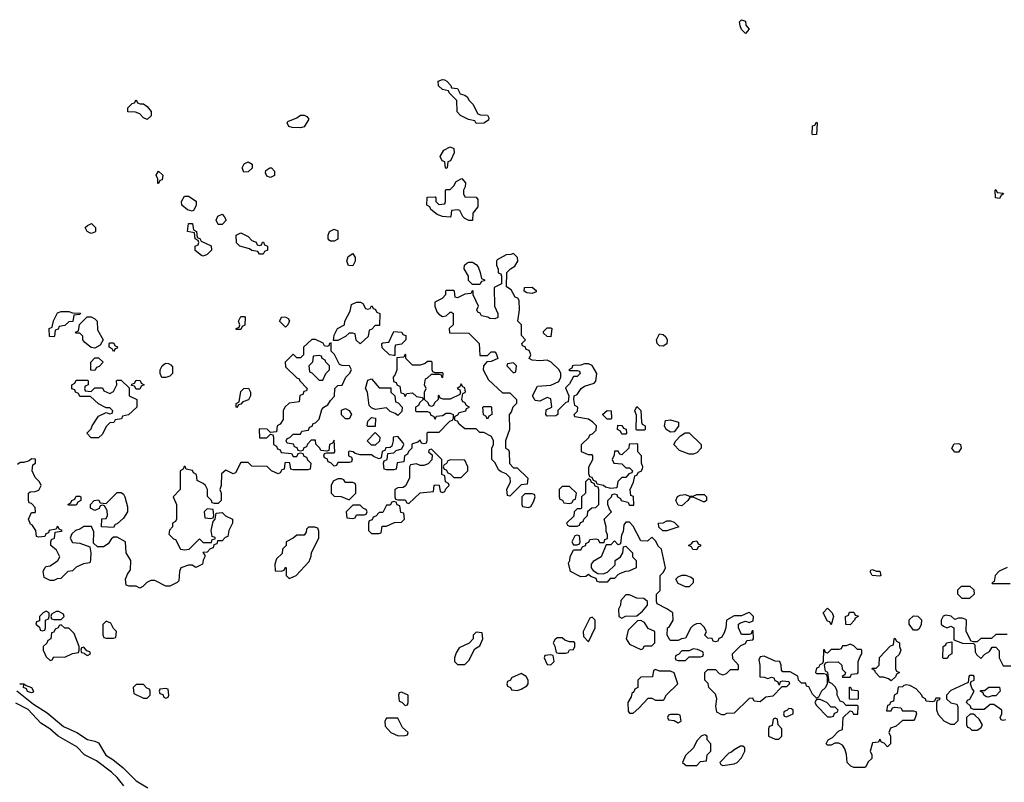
# Model space of a CAD drawing. Header units: inches. Extents: x 2722057 to 2913084, y 892730 to 1030005.
# Tile 24 of 231: x 2762148 to 2767416, y 1006163 to 1010242. Entities that reach past the tile are written whole.
import ezdxf

# ---------------------------------------------------------------- set-up
doc = ezdxf.new("R2010")
doc.units = ezdxf.units.IN
doc.header["$MEASUREMENT"] = 0
doc.layers.add('C7060', color=7, linetype='Continuous')
doc.layers.add('C7061', color=7, linetype='Continuous')

msp = doc.modelspace()

# ---------------------------------------------------------------- linework, layer by layer
at = {"layer": 'C7060', "color": 2}
for points, elevation in [([(2764590, 1009686), (2764582, 1009702), (2764548.4, 1009708.4), (2764506, 1009730), (2764488, 1009750), (2764486, 1009810), (2764446, 1009850), (2764442, 1009862), (2764410, 1009868), (2764388.9, 1009888.9), (2764387.3, 1009912.7), (2764410, 1009922), (2764419.6, 1009919.6), (2764432.7, 1009912.7), (2764454, 1009890), (2764458, 1009878), (2764490, 1009874), (2764504.7, 1009844.7), (2764530, 1009838), (2764542, 1009830), (2764552, 1009810), (2764572, 1009790), (2764598, 1009738), (2764612.7, 1009732.7), (2764651.1, 1009731.1), (2764656.9, 1009716.9), (2764656, 1009704), (2764630, 1009688)], 14), ([(2762830, 1009708), (2762810, 1009718), (2762790, 1009738), (2762767.3, 1009747.3), (2762726, 1009750), (2762726, 1009770), (2762750, 1009794), (2762762, 1009798), (2762770, 1009814), (2762778, 1009798), (2762792, 1009792), (2762810, 1009791.3), (2762830, 1009778), (2762850.9, 1009750.9), (2762851.6, 1009728.4)], 14), ([(2763650, 1009664), (2763604.7, 1009664.7), (2763588, 1009670), (2763578, 1009690), (2763582, 1009698), (2763630, 1009718), (2763650, 1009732), (2763670, 1009731.3), (2763683.6, 1009723.6), (2763694, 1009710), (2763670, 1009668.7)], 14), ([(2766390, 1009626), (2766388, 1009630), (2766390, 1009674), (2766402, 1009678), (2766410, 1009694), (2766414, 1009690), (2766410, 1009628)], 14), ([(2764430, 1009446), (2764426, 1009450), (2764422, 1009482), (2764407.3, 1009487.3), (2764398, 1009510), (2764416.4, 1009543.6), (2764450, 1009562), (2764470, 1009554), (2764472, 1009530), (2764452.7, 1009487.3), (2764438, 1009482), (2764434, 1009450)], 14), ([(2763347.3, 1009427.3), (2763338, 1009450), (2763349, 1009471), (2763370, 1009482), (2763392, 1009470), (2763391.6, 1009448.4), (2763370, 1009428)], 14), ([(2763490, 1009398), (2763470, 1009406), (2763463.1, 1009423.1), (2763464, 1009436), (2763486, 1009450), (2763494, 1009450), (2763511.6, 1009431.6), (2763510, 1009408)], 14), ([(2762886, 1009366), (2762886, 1009390), (2762878, 1009410), (2762890, 1009432), (2762914, 1009410), (2762910, 1009386), (2762898, 1009382), (2762890, 1009366)], 14), ([(2764550, 1009168), (2764530, 1009178), (2764518, 1009190), (2764502, 1009222), (2764490, 1009226), (2764458, 1009222), (2764454, 1009190), (2764450, 1009186), (2764408.9, 1009188.9), (2764380.4, 1009200.4), (2764347.3, 1009227.3), (2764342, 1009242), (2764326, 1009250), (2764327.3, 1009292.7), (2764370, 1009294), (2764374, 1009290), (2764374, 1009270), (2764390, 1009254), (2764422, 1009258), (2764426, 1009270), (2764426, 1009330), (2764430, 1009334), (2764450, 1009334), (2764470, 1009354), (2764483.1, 1009376.9), (2764512.7, 1009392.7), (2764532, 1009370), (2764531.1, 1009348.9), (2764522, 1009330), (2764522, 1009310), (2764530, 1009294), (2764590, 1009292), (2764599.6, 1009279.6), (2764599.6, 1009240.4), (2764572.7, 1009207.3), (2764570, 1009168)], 14), ([(2767390, 1009286), (2767368, 1009290), (2767366, 1009330), (2767370, 1009334), (2767378, 1009318), (2767410, 1009314), (2767412, 1009310), (2767398, 1009302)], 14), ([(2763070, 1009218), (2763044.7, 1009224.7), (2763015.3, 1009250), (2763014, 1009270), (2763030, 1009298), (2763050, 1009298), (2763091, 1009271), (2763091.6, 1009248.4), (2763078, 1009222)], 14), ([(2763210, 1009146), (2763198, 1009170), (2763208, 1009192), (2763230, 1009202), (2763242, 1009190), (2763252, 1009170), (2763230, 1009146)], 14), ([(2762530, 1009098), (2762509, 1009109), (2762498, 1009130), (2762510, 1009142), (2762532, 1009152), (2762554, 1009130), (2762554, 1009110), (2762550, 1009106)], 14), ([(2763130, 1008978), (2763120.4, 1008980.4), (2763087.3, 1009007.3), (2763086, 1009030), (2763102, 1009038), (2763106, 1009050), (2763102, 1009062), (2763086, 1009070), (2763082, 1009102), (2763046, 1009110), (2763050, 1009152), (2763072.7, 1009152.7), (2763078, 1009118), (2763094, 1009110), (2763098, 1009078), (2763112, 1009072), (2763118, 1009058), (2763172.7, 1009032.7), (2763174, 1009010), (2763150, 1008986)], 14), ([(2763810, 1009058), (2763803.1, 1009063.1), (2763798, 1009070), (2763798, 1009090), (2763806, 1009110), (2763830, 1009122), (2763850, 1009112), (2763850, 1009068.7), (2763830, 1009058)], 14), ([(2763430, 1009034), (2763442, 1009038), (2763447.3, 1009052.7), (2763452.7, 1009052.7), (2763458, 1009038), (2763474, 1009030), (2763474, 1009010), (2763458, 1009002), (2763450, 1008988), (2763430, 1008988), (2763422, 1009002), (2763390, 1009008), (2763376.4, 1009016.4), (2763326, 1009030), (2763308.4, 1009048.4), (2763306, 1009090), (2763330, 1009102), (2763370, 1009082), (2763390, 1009062), (2763412.7, 1009052.7), (2763418, 1009038)], 14), ([(2763930, 1008926), (2763907.3, 1008927.3), (2763898, 1008950), (2763904.7, 1008975.3), (2763930, 1008992), (2763942, 1008970), (2763942, 1008950)], 14), ([(2764570, 1008826), (2764548, 1008848), (2764548, 1008870), (2764526, 1008910), (2764528, 1008930), (2764540.2, 1008939.8), (2764550, 1008944.7), (2764570, 1008944.7), (2764590, 1008932), (2764599.8, 1008919.8), (2764612, 1008890), (2764618, 1008858), (2764634, 1008850), (2764634, 1008846), (2764618, 1008842), (2764610, 1008826)], 14), ([(2764890, 1008778), (2764860.4, 1008780.4), (2764846, 1008790), (2764848, 1008810), (2764890, 1008812), (2764910, 1008794), (2764910, 1008786)], 14), ([(2764010, 1008694), (2764022, 1008698), (2764030, 1008712), (2764034, 1008710), (2764038, 1008698), (2764050, 1008694), (2764058, 1008678), (2764074, 1008670), (2764072.7, 1008607.3), (2764050, 1008606), (2764030, 1008586), (2764018, 1008582), (2764011.6, 1008548.4), (2763970, 1008508), (2763948.4, 1008528.4), (2763942, 1008562), (2763930, 1008566), (2763910, 1008566), (2763891.6, 1008548.4), (2763850, 1008526), (2763826, 1008526), (2763830, 1008554), (2763848, 1008590), (2763886, 1008610), (2763888, 1008630), (2763916.4, 1008683.6), (2763922, 1008718), (2763950, 1008732), (2763971.6, 1008731.6), (2763983.6, 1008723.6), (2763998, 1008698)], 14), ([(2762330, 1008546), (2762307.3, 1008547.3), (2762306, 1008590), (2762322, 1008598), (2762328.4, 1008631.6), (2762350, 1008674), (2762370, 1008682), (2762410, 1008682), (2762430, 1008674), (2762472.7, 1008672.7), (2762470, 1008666), (2762438, 1008662), (2762432.7, 1008627.3), (2762410, 1008626), (2762390, 1008606), (2762358, 1008602), (2762352.7, 1008587.3), (2762338, 1008582), (2762334, 1008550)], 14), ([(2762550, 1008486), (2762530, 1008488), (2762496.4, 1008516.4), (2762486, 1008530), (2762486, 1008550), (2762470, 1008566), (2762450, 1008566), (2762446, 1008570), (2762462, 1008578), (2762467.3, 1008612.7), (2762508, 1008652), (2762530, 1008652), (2762550, 1008642), (2762562, 1008630), (2762563.6, 1008583.6), (2762594, 1008530), (2762578, 1008502)], 14), ([(2763306, 1008586), (2763306, 1008590), (2763322, 1008598), (2763326, 1008610), (2763318, 1008630), (2763330, 1008654), (2763350, 1008654), (2763354, 1008650), (2763351.6, 1008608.4), (2763338, 1008602), (2763330, 1008586)], 14), ([(2763570, 1008598), (2763538, 1008630), (2763550, 1008652), (2763571.6, 1008651.6), (2763583.6, 1008643.6), (2763591.3, 1008631.3), (2763582, 1008610)], 14), ([(2764990, 1008546), (2764970, 1008548), (2764950, 1008566), (2764950, 1008574), (2764970, 1008594), (2764990, 1008594), (2764994, 1008590)], 14), ([(2764150, 1008446), (2764126, 1008450), (2764087.3, 1008487.3), (2764086, 1008510), (2764090, 1008514), (2764122, 1008518), (2764150, 1008574), (2764191.6, 1008571.6), (2764198, 1008558), (2764212.7, 1008552.7), (2764214, 1008530), (2764190, 1008506), (2764158, 1008502), (2764154, 1008490), (2764154, 1008446)], 14), ([(2765590, 1008495.3), (2765570, 1008498), (2765558, 1008510), (2765555.3, 1008530), (2765570, 1008562), (2765590, 1008558), (2765605.4, 1008545.4), (2765612, 1008530), (2765610, 1008508)], 14), ([(2762650, 1008468), (2762642, 1008482), (2762626, 1008490), (2762626, 1008510), (2762630, 1008514), (2762650, 1008514), (2762658, 1008498), (2762671.6, 1008491.6), (2762670, 1008486), (2762658, 1008482)], 14), ([(2763750, 1008446), (2763718, 1008442), (2763714, 1008410), (2763694, 1008390), (2763698, 1008358), (2763710, 1008354), (2763750, 1008314), (2763770, 1008314), (2763786, 1008350), (2763806, 1008370), (2763806, 1008390), (2763786, 1008410), (2763782, 1008422), (2763766, 1008430), (2763762, 1008442)], 14), ([(2762550, 1008366), (2762528.4, 1008368.4), (2762528.7, 1008410), (2762550, 1008434), (2762570, 1008434), (2762594, 1008410), (2762572.7, 1008387.3), (2762558, 1008382)], 14), ([(2762930, 1008328), (2762908.7, 1008328.7), (2762899, 1008350), (2762899, 1008370), (2762909.1, 1008390.9), (2762920.2, 1008399.8), (2762930, 1008404.7), (2762943.6, 1008403.6), (2762956.9, 1008396.9), (2762964.7, 1008384.7), (2762964.7, 1008350), (2762950, 1008335.3)], 14), ([(2764790, 1008406), (2764758, 1008402), (2764754, 1008390), (2764790, 1008354), (2764802, 1008358), (2764806, 1008390)], 14), ([(2762530, 1008006), (2762506, 1008030), (2762530, 1008054), (2762535.3, 1008070), (2762570, 1008122), (2762610, 1008142), (2762630, 1008134), (2762642, 1008138), (2762646, 1008150), (2762630, 1008166), (2762610, 1008166), (2762570, 1008188), (2762527.3, 1008227.3), (2762470, 1008226), (2762462, 1008242), (2762446, 1008250), (2762442, 1008262), (2762427.3, 1008267.3), (2762426, 1008290), (2762442, 1008298), (2762450, 1008314), (2762510, 1008314), (2762514, 1008310), (2762514, 1008290), (2762498, 1008282), (2762494, 1008270), (2762498, 1008258), (2762530, 1008254), (2762550, 1008274), (2762590, 1008274), (2762598, 1008258), (2762630, 1008242), (2762650, 1008254), (2762668, 1008290), (2762666, 1008310), (2762670, 1008314), (2762690, 1008314), (2762734, 1008274), (2762734, 1008230), (2762774, 1008210), (2762774, 1008170), (2762730, 1008128), (2762698, 1008122), (2762692.7, 1008107.3), (2762658, 1008102), (2762651.6, 1008088.4), (2762630, 1008086), (2762610, 1008066), (2762590, 1008026), (2762570, 1008006)], 14), ([(2762770, 1008266), (2762762, 1008282), (2762746, 1008286), (2762747.3, 1008292.7), (2762762, 1008298), (2762770, 1008314), (2762792.7, 1008312.7), (2762798, 1008298), (2762814, 1008290), (2762798, 1008282), (2762790, 1008266)], 14), ([(2764170, 1008126), (2764156.4, 1008136.4), (2764130, 1008146), (2764110, 1008166), (2764050, 1008158), (2764030, 1008166), (2764018, 1008178), (2764008, 1008250), (2763998, 1008270), (2764010, 1008314), (2764030, 1008322), (2764070, 1008274), (2764132.7, 1008272.7), (2764134, 1008250), (2764154, 1008230), (2764158, 1008198), (2764172.7, 1008192.7), (2764194, 1008170), (2764192.7, 1008147.3)], 14), ([(2763310, 1008168), (2763306, 1008170), (2763306, 1008190), (2763322, 1008198), (2763330, 1008254), (2763346, 1008270), (2763371, 1008271), (2763382, 1008250), (2763382, 1008230), (2763371.3, 1008208.7), (2763342, 1008198), (2763330, 1008186), (2763318, 1008182)], 14), ([(2764650, 1008106), (2764642, 1008122), (2764628.4, 1008128.4), (2764626, 1008170), (2764630, 1008174), (2764670, 1008174), (2764672, 1008170), (2764674, 1008130), (2764658, 1008122)], 14), ([(2765450, 1008046), (2765446, 1008050), (2765447.3, 1008127.3), (2765438, 1008150), (2765450, 1008174), (2765471.6, 1008151.6), (2765474, 1008090), (2765478, 1008078), (2765494, 1008070), (2765494, 1008050), (2765490, 1008046)], 14), ([(2763890, 1008108), (2763868.7, 1008128.7), (2763870, 1008154), (2763890, 1008162), (2763911.1, 1008151.1), (2763922, 1008130), (2763910, 1008108)], 14), ([(2765290, 1008106), (2765268.4, 1008128.4), (2765268.4, 1008131.6), (2765290, 1008152), (2765312, 1008150), (2765314, 1008110), (2765310, 1008106)], 14), ([(2764010, 1008066), (2764006, 1008070), (2764010, 1008094), (2764030, 1008114), (2764051.6, 1008111.6), (2764050, 1008066)], 14), ([(2765370, 1008026), (2765362, 1008042), (2765346, 1008050), (2765347.3, 1008072.7), (2765370, 1008072), (2765378, 1008058), (2765392.7, 1008052.7), (2765394, 1008030), (2765390, 1008026)], 14), ([(2765630, 1008035.3), (2765606, 1008050), (2765598, 1008070), (2765602, 1008098), (2765630, 1008102), (2765672, 1008090), (2765671.6, 1008068.4), (2765650, 1008038)], 14), ([(2764030, 1007966), (2764006, 1007990), (2764050, 1008034), (2764074, 1008010), (2764072.7, 1007987.3), (2764050, 1007966)], 14), ([(2765730, 1007918), (2765678, 1007938), (2765648, 1007970), (2765658, 1007990), (2765683.1, 1008016.9), (2765708.4, 1008031.6), (2765730, 1008032), (2765794, 1007970), (2765794, 1007950), (2765770, 1007926), (2765750, 1007918)], 14), ([(2767170, 1007928.7), (2767150, 1007929), (2767134, 1007950), (2767146.6, 1007973.4), (2767170, 1007976), (2767182, 1007970), (2767184.7, 1007950)], 14), ([(2764350, 1007946), (2764338, 1007942), (2764334, 1007930), (2764354, 1007914), (2764352.7, 1007887.3), (2764332.7, 1007867.3), (2764310, 1007858), (2764290, 1007858), (2764270, 1007866), (2764238, 1007862), (2764234, 1007850), (2764234, 1007790), (2764211.6, 1007748.4), (2764199.6, 1007740.4), (2764170, 1007738), (2764154, 1007730), (2764154, 1007690), (2764158, 1007678), (2764170, 1007674), (2764210, 1007674), (2764218, 1007658), (2764230, 1007654), (2764290, 1007712), (2764362, 1007718), (2764366, 1007750), (2764370, 1007754), (2764392.7, 1007752.7), (2764398, 1007718), (2764410, 1007714), (2764422, 1007718), (2764427.3, 1007732.7), (2764446, 1007750), (2764442, 1007762), (2764426, 1007770), (2764422, 1007802), (2764406, 1007810), (2764406, 1007890)], 14), ([(2764452.7, 1007887.3), (2764438, 1007882), (2764432, 1007868), (2764418, 1007862), (2764414, 1007850), (2764418, 1007838), (2764430, 1007834), (2764438, 1007818), (2764450, 1007814), (2764470, 1007794), (2764510, 1007794), (2764546, 1007830), (2764546, 1007850), (2764530, 1007886)], 14), ([(2763870, 1007786), (2763850, 1007786), (2763825.4, 1007774.6), (2763814, 1007750), (2763814, 1007710), (2763830, 1007694), (2763867.3, 1007692.7), (2763910, 1007674), (2763946, 1007710), (2763946, 1007750), (2763942, 1007762), (2763930, 1007766), (2763890, 1007766), (2763882, 1007782)], 14), ([(2765190, 1007786), (2765174, 1007770), (2765174, 1007710), (2765154, 1007690), (2765154, 1007630), (2765150, 1007626), (2765130, 1007626), (2765114, 1007610), (2765112.7, 1007587.3), (2765074, 1007550), (2765078, 1007538), (2765090, 1007534), (2765130, 1007534), (2765142, 1007538), (2765147.3, 1007552.7), (2765162, 1007558), (2765166, 1007570), (2765186, 1007590), (2765187.3, 1007612.7), (2765208.4, 1007631.6), (2765230, 1007634), (2765246, 1007650), (2765246, 1007730), (2765242, 1007742), (2765227.3, 1007747.3), (2765222, 1007762), (2765207.3, 1007767.3), (2765202, 1007782)], 14), ([(2762650, 1007526), (2762586, 1007530), (2762587.3, 1007572.7), (2762610, 1007574), (2762618, 1007590), (2762616.4, 1007616.4), (2762602, 1007642), (2762590, 1007646), (2762578, 1007642), (2762572.7, 1007627.3), (2762550, 1007618), (2762526, 1007630), (2762526, 1007650), (2762546, 1007670), (2762570, 1007674), (2762578, 1007658), (2762610, 1007654), (2762670, 1007714), (2762690, 1007714), (2762703.6, 1007703.6), (2762711, 1007691), (2762723.6, 1007636.4), (2762724.7, 1007610), (2762703.6, 1007576.4), (2762670, 1007546), (2762658, 1007542)], 14), ([(2764890, 1007706), (2764850, 1007706), (2764834, 1007690), (2764834, 1007650), (2764838, 1007638), (2764870, 1007634), (2764882, 1007638), (2764896.4, 1007663.6), (2764906, 1007690), (2764902, 1007702)], 14), ([(2765090, 1007746), (2765050, 1007746), (2765034, 1007730), (2765034, 1007690), (2765038, 1007678), (2765052, 1007672), (2765058, 1007658), (2765090, 1007654), (2765102, 1007658), (2765110, 1007674), (2765122, 1007678), (2765126, 1007710)], 14), ([(2765810, 1007662), (2765750, 1007688), (2765732.7, 1007687.3), (2765722, 1007670), (2765690, 1007642), (2765670, 1007646), (2765658, 1007670), (2765667.3, 1007692.7), (2765680.4, 1007699.6), (2765710, 1007702), (2765730, 1007694), (2765750, 1007694), (2765770, 1007702), (2765810, 1007702), (2765822, 1007690), (2765822, 1007670)], 14), ([(2762410, 1007646), (2762406, 1007650), (2762422, 1007658), (2762426, 1007670), (2762442, 1007678), (2762450, 1007694), (2762470, 1007694), (2762474, 1007690), (2762474, 1007670), (2762458, 1007662), (2762450, 1007646)], 14), ([(2763970, 1007646), (2763930, 1007646), (2763894, 1007610), (2763898, 1007578), (2763930, 1007574), (2763942, 1007578), (2763950, 1007594), (2763990, 1007594), (2764002, 1007598), (2764006, 1007610), (2764002, 1007622), (2763987.3, 1007627.3)], 14), ([(2764150, 1007666), (2764138, 1007662), (2764130, 1007646), (2764110, 1007646), (2764090, 1007606), (2764070, 1007606), (2764052.7, 1007587.3), (2764038, 1007582), (2764032.7, 1007567.3), (2764018, 1007562), (2764014, 1007550), (2764014, 1007510), (2764030, 1007494), (2764070, 1007494), (2764082, 1007498), (2764087.3, 1007532.7), (2764110, 1007534), (2764152.7, 1007552.7), (2764190, 1007554), (2764206, 1007570), (2764202, 1007602), (2764187.3, 1007607.3), (2764182, 1007642), (2764167.3, 1007647.3), (2764162, 1007662)], 14), ([(2763150, 1007626), (2763134, 1007610), (2763138, 1007578), (2763170, 1007574), (2763182, 1007578), (2763186, 1007590), (2763182, 1007622)], 14), ([(2765610, 1007508), (2765588.4, 1007508.4), (2765567.3, 1007527.3), (2765566, 1007550), (2765590, 1007552), (2765610, 1007562), (2765630, 1007562), (2765650, 1007554), (2765674, 1007530)], 14), ([(2763727.3, 1007527.3), (2763692.7, 1007527.3), (2763682, 1007518), (2763679.6, 1007500.4), (2763670, 1007486), (2763630, 1007486), (2763611.6, 1007468.4), (2763574, 1007450), (2763574, 1007430), (2763554, 1007410), (2763552.7, 1007387.3), (2763521, 1007359), (2763512, 1007330), (2763514, 1007294), (2763547.3, 1007292.7), (2763562, 1007298), (2763570, 1007314), (2763574, 1007310), (2763574, 1007270), (2763590, 1007254), (2763610, 1007262), (2763626, 1007270), (2763696.4, 1007343.6), (2763707.3, 1007372.7), (2763708.4, 1007391.6), (2763748, 1007470), (2763747.3, 1007507.3), (2763742, 1007522)], 14), ([(2765130, 1007486), (2765118, 1007482), (2765102, 1007450), (2765110, 1007434), (2765130, 1007434), (2765142, 1007438), (2765146, 1007450), (2765142, 1007482)], 14), ([(2765770, 1007406), (2765748.4, 1007408.4), (2765742, 1007422), (2765726, 1007430), (2765742, 1007438), (2765750, 1007452), (2765770, 1007454), (2765778, 1007438), (2765790, 1007434), (2765790, 1007426), (2765778, 1007422)], 14), ([(2766730, 1007292), (2766750, 1007292), (2766754, 1007270), (2766750, 1007266), (2766709.2, 1007269.2), (2766698, 1007290), (2766702, 1007298), (2766710, 1007302)], 14), ([(2765730, 1007209), (2765709.1, 1007209.1), (2765670, 1007226), (2765658, 1007250), (2765670, 1007262), (2765690, 1007271.3), (2765710, 1007271), (2765739.8, 1007259.8), (2765751, 1007251), (2765751.3, 1007230)], 14), ([(2767190, 1007146), (2767166, 1007170), (2767167.3, 1007192.7), (2767187.3, 1007212.7), (2767231.6, 1007211.6), (2767252.7, 1007192.7), (2767254, 1007170), (2767230, 1007146)], 14), ([(2765410, 1007166), (2765390, 1007166), (2765363.6, 1007136.4), (2765362, 1007110), (2765352, 1007090), (2765354, 1007050), (2765370, 1007042), (2765388, 1007052), (2765450, 1007054), (2765480.4, 1007079.6), (2765506, 1007110), (2765506, 1007130), (2765487.3, 1007147.3), (2765450, 1007148)], 14), ([(2762290, 1007078), (2762274, 1007070), (2762254, 1007050), (2762252.7, 1007027.3), (2762238, 1007022), (2762234, 1007010), (2762252.7, 1006992.7), (2762258, 1006978), (2762270, 1006974), (2762282, 1006978), (2762286, 1006990), (2762286, 1007030), (2762302, 1007038), (2762306, 1007050), (2762306, 1007070)], 14), ([(2762356.4, 1007076.4), (2762343.6, 1007076.4), (2762318, 1007062), (2762314, 1007050), (2762318, 1007038), (2762330, 1007034), (2762370, 1007034), (2762386, 1007050), (2762382, 1007062)], 14), ([(2766490, 1007006), (2766482, 1007022), (2766470, 1007026), (2766446, 1007070), (2766470, 1007094), (2766494, 1007070), (2766502, 1007050)], 14), ([(2766590, 1007006), (2766567.3, 1007007.3), (2766566, 1007050), (2766582, 1007058), (2766587.3, 1007072.7), (2766610, 1007074), (2766618, 1007058), (2766634, 1007054), (2766634, 1007050), (2766618, 1007042), (2766614, 1007030)], 14), ([(2762610, 1007026), (2762592.7, 1007007.3), (2762592.7, 1006952.7), (2762598, 1006938), (2762610, 1006934), (2762650, 1006934), (2762662, 1006938), (2762666, 1006970), (2762650, 1006986), (2762634.6, 1007014.6)], 14), ([(2765210, 1007046), (2765198, 1007042), (2765162, 1006970), (2765163.6, 1006943.6), (2765190, 1006914), (2765226, 1006990), (2765226, 1007030)], 14), ([(2765470, 1007028), (2765452.7, 1007027.3), (2765403.6, 1006976.4), (2765392, 1006930), (2765410, 1006902), (2765470, 1006874), (2765482, 1006878), (2765490, 1006894), (2765530, 1006894), (2765546, 1006910), (2765546, 1006970), (2765510, 1006986), (2765490, 1007018)], 14), ([(2766930, 1006978), (2766906, 1007010), (2766907.3, 1007032.7), (2766930, 1007054), (2766952.7, 1007052.7), (2766971.6, 1007031.6), (2766970, 1007006), (2766958, 1006982), (2766950, 1006978)], 14), ([(2762370, 1007006), (2762358, 1007002), (2762354, 1006990), (2762338, 1006982), (2762330, 1006966), (2762318, 1006962), (2762314, 1006930), (2762298, 1006922), (2762292.7, 1006907.3), (2762274, 1006890), (2762274, 1006870), (2762282, 1006850), (2762290, 1006834), (2762310, 1006814), (2762322, 1006818), (2762330, 1006834), (2762390, 1006832), (2762430, 1006852), (2762462, 1006858), (2762466, 1006870), (2762466, 1006890), (2762439, 1006959), (2762410, 1006988), (2762388.4, 1006988.4)], 14), ([(2764590, 1006966), (2764574, 1006950), (2764574, 1006930), (2764552.7, 1006907.3), (2764498, 1006882), (2764483.6, 1006856.4), (2764474, 1006830), (2764474, 1006810), (2764490, 1006794), (2764530, 1006794), (2764550, 1006814), (2764582, 1006878), (2764610, 1006894), (2764626, 1006930), (2764622, 1006962)], 14), ([(2765023.6, 1006936.4), (2765010, 1006926), (2765002, 1006910), (2765011.6, 1006891.6), (2765018, 1006858), (2765030, 1006854), (2765070, 1006854), (2765082, 1006858), (2765088.4, 1006871.6), (2765110, 1006874), (2765118, 1006890), (2765118, 1006910), (2765110, 1006915.3), (2765090, 1006915.3), (2765064, 1006924), (2765050, 1006935.3)], 14), ([(2766810, 1006706), (2766796.4, 1006716.4), (2766770, 1006726), (2766750, 1006726), (2766726, 1006750), (2766722, 1006762), (2766706, 1006770), (2766710, 1006774), (2766730, 1006774), (2766746, 1006790), (2766748.4, 1006831.6), (2766807.3, 1006892.7), (2766822, 1006898), (2766826, 1006930), (2766830, 1006934), (2766838, 1006918), (2766854, 1006910), (2766854, 1006890), (2766862, 1006870), (2766852.7, 1006847.3), (2766834, 1006830), (2766834, 1006770), (2766838, 1006758), (2766854, 1006750), (2766838, 1006742), (2766832.7, 1006727.3)], 14), ([(2767090, 1006826), (2767086, 1006830), (2767088, 1006890), (2767102, 1006898), (2767106, 1006910), (2767134, 1006914), (2767134, 1006850), (2767118, 1006842), (2767110, 1006826)], 14), ([(2762490, 1006886), (2762478, 1006882), (2762474, 1006870), (2762478, 1006858), (2762494, 1006854), (2762494, 1006850), (2762510, 1006842), (2762526, 1006850), (2762522, 1006862), (2762506, 1006866)], 14), ([(2765750, 1006878), (2765730, 1006866), (2765690, 1006866), (2765672.7, 1006847.3), (2765658, 1006842), (2765654, 1006830), (2765658, 1006818), (2765670, 1006814), (2765710, 1006814), (2765730, 1006834), (2765790, 1006834), (2765802, 1006838), (2765806, 1006850), (2765802, 1006862), (2765774.6, 1006874.6)], 14), ([(2764990, 1006846), (2764958, 1006842), (2764954, 1006830), (2764970, 1006794), (2764990, 1006792), (2765008, 1006810), (2765002, 1006842)], 14), ([(2765550, 1006766), (2765538, 1006762), (2765532.7, 1006727.3), (2765470, 1006726), (2765454, 1006710), (2765454, 1006670), (2765438, 1006662), (2765432.7, 1006647.3), (2765422, 1006638), (2765419.6, 1006620.4), (2765402, 1006590), (2765403.6, 1006543.6), (2765410, 1006534), (2765430, 1006534), (2765460.4, 1006559.6), (2765510, 1006614), (2765530, 1006614), (2765550, 1006602), (2765590, 1006602), (2765594.6, 1006605.4), (2765608.9, 1006631.1), (2765668, 1006690), (2765648.4, 1006748.4), (2765630, 1006758), (2765570, 1006758)], 14), ([(2764830, 1006746), (2764778, 1006722), (2764774, 1006710), (2764758, 1006702), (2764754, 1006690), (2764758, 1006678), (2764774, 1006670), (2764778, 1006658), (2764810, 1006654), (2764830, 1006662), (2764860.4, 1006679.6), (2764868, 1006690), (2764868, 1006710), (2764858, 1006730)], 14), ([(2762210, 1006642.7), (2762190, 1006649.8), (2762183.6, 1006663.6), (2762167.6, 1006670), (2762169, 1006689), (2762149.2, 1006690.8), (2762170, 1006690.6), (2762181.4, 1006681.4), (2762210, 1006670.7), (2762221, 1006650), (2762216.8, 1006643.2)], 10), ([(2762810, 1006686), (2762770, 1006686), (2762754, 1006670), (2762758, 1006638), (2762810, 1006614), (2762830, 1006614), (2762846, 1006630), (2762846, 1006650), (2762842, 1006662), (2762827.3, 1006667.3)], 14), ([(2762930, 1006666), (2762898, 1006662), (2762894, 1006650), (2762898, 1006638), (2762912.7, 1006632.7), (2762918, 1006618), (2762930, 1006614), (2762942, 1006618), (2762946, 1006630), (2762942, 1006662)], 14), ([(2764190, 1006646), (2764178, 1006642), (2764174, 1006630), (2764178, 1006598), (2764192.7, 1006592.7), (2764210, 1006574), (2764222, 1006578), (2764226, 1006590), (2764226, 1006630)], 14), ([(2766630, 1006606), (2766587.3, 1006607.3), (2766587.3, 1006672.7), (2766592.7, 1006672.7), (2766598, 1006658), (2766630, 1006654), (2766634, 1006650), (2766634, 1006610)], 14), ([(2767330, 1006618), (2767320.4, 1006620.4), (2767306, 1006630), (2767302, 1006642), (2767286, 1006650), (2767290, 1006654), (2767310, 1006654), (2767332.7, 1006672.7), (2767390, 1006672), (2767394, 1006650), (2767370, 1006626), (2767350, 1006626)], 14), ([(2766430, 1006606), (2766410, 1006606), (2766402, 1006590), (2766410, 1006574), (2766470, 1006514), (2766490, 1006514), (2766502, 1006518), (2766507.3, 1006532.7), (2766522, 1006538), (2766526, 1006550), (2766510, 1006566), (2766490, 1006566), (2766466, 1006590), (2766450, 1006598)], 14), ([(2766262, 1006558), (2766252.7, 1006547.3), (2766238, 1006542), (2766234, 1006530), (2766238, 1006518), (2766250, 1006514), (2766270, 1006522), (2766286, 1006530), (2766286, 1006550), (2766276.4, 1006556.4)], 14), ([(2764170, 1006506), (2764110, 1006506), (2764102, 1006490), (2764103.6, 1006463.6), (2764134, 1006430), (2764172.7, 1006412.7), (2764210, 1006414), (2764222, 1006418), (2764226, 1006430), (2764196.4, 1006456.4)], 14), ([(2765670, 1006526), (2765630, 1006526), (2765618, 1006522), (2765614, 1006510), (2765618, 1006498), (2765650, 1006494), (2765670, 1006482), (2765686, 1006490), (2765682, 1006522)], 14), ([(2766190, 1006506), (2766178, 1006502), (2766172.7, 1006467.3), (2766158, 1006462), (2766154, 1006450), (2766154, 1006410), (2766190, 1006394), (2766210, 1006394), (2766226, 1006410), (2766226, 1006450), (2766206, 1006470), (2766202, 1006502)], 14), ([(2767250, 1006528), (2767232.7, 1006527.3), (2767214, 1006510), (2767214, 1006470), (2767218, 1006458), (2767230, 1006454), (2767242, 1006442), (2767270, 1006442), (2767290, 1006454), (2767298, 1006470), (2767280.4, 1006500.4), (2767260.4, 1006520.4)], 14), ([(2765810, 1006418), (2765794, 1006410), (2765770, 1006386), (2765752.7, 1006347.3), (2765710, 1006306), (2765694, 1006270), (2765712.7, 1006252.7), (2765770, 1006254), (2765790, 1006274), (2765822, 1006278), (2765826, 1006310), (2765846, 1006330), (2765846, 1006370), (2765826, 1006390), (2765826, 1006410), (2765816.4, 1006416.4)], 14), ([(2766016.4, 1006356.4), (2766003.6, 1006356.4), (2765970, 1006338), (2765956, 1006324), (2765941, 1006319), (2765894, 1006270), (2765898, 1006258), (2765910, 1006254), (2765970, 1006262), (2765986, 1006270), (2766010, 1006294), (2766028, 1006330), (2766027.3, 1006347.3)], 14)]:
    msp.add_lwpolyline(points, close=True, dxfattribs=dict(at, elevation=elevation))
at = {"layer": 'C7060', "color": 2, "elevation": 14}
for points in [[(2767422, 1006498), (2767410, 1006494), (2767398, 1006498), (2767394, 1006510), (2767402, 1006530), (2767402, 1006550), (2767359.6, 1006579.6), (2767340.4, 1006579.6), (2767307.3, 1006552.7), (2767252.7, 1006552.7), (2767238, 1006558), (2767234, 1006570), (2767214, 1006590), (2767218, 1006602), (2767231.6, 1006608.4), (2767254, 1006650), (2767243.6, 1006663.6), (2767234, 1006690), (2767238, 1006702), (2767254, 1006710), (2767254, 1006730), (2767250, 1006734), (2767230, 1006734), (2767226, 1006730), (2767222, 1006698), (2767130, 1006654), (2767106, 1006630), (2767106, 1006610), (2767130, 1006588), (2767162, 1006582), (2767167.3, 1006567.3), (2767167.3, 1006492.7), (2767147.3, 1006472.7), (2767130, 1006472), (2767094, 1006490), (2767063.6, 1006523.6), (2767054, 1006550), (2767054, 1006590), (2767058, 1006602), (2767070, 1006606), (2767072.7, 1006612.7), (2767050, 1006614), (2767042, 1006598), (2767030, 1006594), (2766998, 1006598), (2766994, 1006610), (2766978, 1006618), (2766974, 1006630), (2766943.6, 1006663.6), (2766910, 1006682), (2766890, 1006684.7), (2766878, 1006682), (2766870, 1006674), (2766847.3, 1006672.7), (2766842, 1006638), (2766826, 1006630), (2766822, 1006598), (2766807.3, 1006592.7), (2766802, 1006578), (2766790, 1006574), (2766786, 1006546), (2766810, 1006546), (2766818, 1006562), (2766830, 1006566), (2766862, 1006562), (2766870, 1006546), (2766930, 1006546), (2766942, 1006542), (2766946, 1006530), (2766936.4, 1006503.6), (2766930, 1006494), (2766870, 1006494), (2766836.4, 1006463.6), (2766807.3, 1006452.7), (2766798, 1006430), (2766806, 1006410), (2766806, 1006370), (2766790, 1006354), (2766772.7, 1006372.7), (2766758, 1006378), (2766750, 1006394), (2766742, 1006378), (2766710, 1006374), (2766698, 1006330), (2766706, 1006310), (2766706, 1006290), (2766687.3, 1006272.7), (2766674.6, 1006245.4), (2766670, 1006242), (2766610, 1006242), (2766594, 1006250), (2766574, 1006270), (2766571.6, 1006311.6), (2766562, 1006342), (2766550, 1006362), (2766530, 1006372), (2766508, 1006372), (2766490, 1006362), (2766470, 1006362), (2766462, 1006370), (2766474, 1006390), (2766496.9, 1006403.1), (2766530, 1006438), (2766550, 1006446), (2766554, 1006510), (2766590, 1006546), (2766602, 1006542), (2766608.4, 1006528.4), (2766632.7, 1006527.3), (2766634, 1006570), (2766630, 1006574), (2766570, 1006574), (2766552.7, 1006592.7), (2766538, 1006598), (2766522, 1006630), (2766522, 1006650), (2766512.7, 1006672.7), (2766492.7, 1006692.7), (2766478, 1006698), (2766471.6, 1006751.6), (2766458, 1006758), (2766454, 1006790), (2766458, 1006802), (2766470, 1006806), (2766527.3, 1006807.3), (2766546, 1006790), (2766548.4, 1006768.4), (2766566, 1006750), (2766562, 1006738), (2766548, 1006730), (2766550, 1006726), (2766590, 1006726), (2766598, 1006742), (2766630, 1006746), (2766634, 1006750), (2766634, 1006810), (2766643.6, 1006836.4), (2766654, 1006850), (2766654, 1006870), (2766650, 1006874), (2766630, 1006874), (2766610, 1006894), (2766590, 1006902), (2766570, 1006894), (2766550, 1006894), (2766542, 1006878), (2766530, 1006874), (2766490, 1006874), (2766470, 1006854), (2766458, 1006858), (2766452.7, 1006872.7), (2766447.3, 1006872.7), (2766446, 1006810), (2766442, 1006798), (2766428, 1006792), (2766422, 1006778), (2766410, 1006774), (2766406, 1006750), (2766410, 1006746), (2766450, 1006746), (2766462, 1006742), (2766467.3, 1006727.3), (2766468, 1006690), (2766458, 1006670), (2766438, 1006650), (2766422, 1006618), (2766410, 1006614), (2766390, 1006634), (2766370, 1006674), (2766358, 1006678), (2766354, 1006694), (2766330, 1006694), (2766314, 1006710), (2766311.1, 1006731.1), (2766270, 1006754), (2766230, 1006754), (2766223.6, 1006763.6), (2766222, 1006790), (2766214, 1006810), (2766190, 1006812), (2766130, 1006838), (2766110, 1006834), (2766102, 1006818), (2766108, 1006790), (2766107.3, 1006727.3), (2766130, 1006726), (2766150, 1006718), (2766170, 1006726), (2766182, 1006722), (2766187.3, 1006707.3), (2766202, 1006702), (2766210, 1006686), (2766214, 1006686), (2766218, 1006702), (2766230, 1006706), (2766262, 1006702), (2766266, 1006690), (2766250, 1006674), (2766226, 1006674), (2766176.4, 1006623.6), (2766140.4, 1006619.6), (2766110, 1006594), (2766078, 1006598), (2766070, 1006614), (2766050, 1006612), (2765970, 1006534), (2765928.7, 1006531.3), (2765916.4, 1006523.6), (2765903.6, 1006523.6), (2765878, 1006538), (2765872, 1006570), (2765878, 1006610), (2765870, 1006634), (2765834, 1006670), (2765831.6, 1006691.6), (2765814, 1006710), (2765814, 1006750), (2765830, 1006766), (2765870, 1006766), (2765890, 1006746), (2765910, 1006738), (2765930, 1006746), (2765950, 1006766), (2765992.7, 1006767.3), (2765994, 1006790), (2765963.6, 1006823.6), (2765962, 1006850), (2766005.4, 1006894.6), (2766030, 1006906), (2766038, 1006922), (2766070, 1006926), (2766074, 1006930), (2766072.7, 1006972.7), (2766067.3, 1006972.7), (2766062, 1006958), (2766050, 1006954), (2766010, 1006954), (2765994, 1006990), (2765994, 1007010), (2766003.6, 1007016.4), (2766030, 1007026), (2766050, 1007018), (2766072.7, 1007027.3), (2766074, 1007050), (2766054, 1007070), (2766048.4, 1007071.6), (2766010, 1007054), (2765970, 1007054), (2765928.9, 1007031.1), (2765926, 1006990), (2765916.4, 1006963.6), (2765902, 1006938), (2765887.3, 1006932.7), (2765882, 1006918), (2765870, 1006914), (2765858, 1006918), (2765852.7, 1006932.7), (2765830, 1006934), (2765814, 1006950), (2765822, 1006970), (2765810, 1006994), (2765790, 1007012), (2765768.9, 1007011.1), (2765750, 1007002), (2765738, 1006990), (2765710, 1006934), (2765688.4, 1006931.6), (2765670, 1006922), (2765630, 1006922), (2765625.4, 1006925.4), (2765612, 1006950), (2765614, 1006990), (2765623.6, 1006996.4), (2765644.7, 1007030), (2765642, 1007070), (2765610, 1007092), (2765558, 1007118), (2765554, 1007130), (2765554, 1007170), (2765574, 1007190), (2765574, 1007270), (2765592.7, 1007287.3), (2765602, 1007310), (2765582, 1007410), (2765565.4, 1007425.4), (2765550, 1007454), (2765530, 1007474), (2765507.3, 1007452.7), (2765470, 1007454), (2765430, 1007534), (2765410, 1007554), (2765390, 1007554), (2765380.4, 1007539.6), (2765376.4, 1007503.6), (2765367.3, 1007487.3), (2765362, 1007438), (2765350, 1007434), (2765330, 1007454), (2765310, 1007434), (2765286, 1007434), (2765258, 1007370), (2765216.4, 1007343.6), (2765206, 1007330), (2765206, 1007310), (2765216.4, 1007296.4), (2765240.4, 1007280.4), (2765270, 1007278), (2765292.7, 1007287.3), (2765332.7, 1007327.3), (2765334, 1007350), (2765362, 1007370), (2765374, 1007390), (2765378, 1007422), (2765390, 1007426), (2765426, 1007390), (2765426, 1007370), (2765446, 1007350), (2765446, 1007310), (2765407.3, 1007292.7), (2765388.4, 1007291.6), (2765360.4, 1007279.6), (2765347.3, 1007272.7), (2765330, 1007254), (2765307.3, 1007252.7), (2765290, 1007234), (2765250, 1007234), (2765238, 1007238), (2765232.7, 1007252.7), (2765203.6, 1007263.6), (2765190, 1007274), (2765176.4, 1007263.6), (2765150, 1007262), (2765094, 1007290), (2765084.7, 1007335.3), (2765091.1, 1007348.9), (2765092, 1007370), (2765110, 1007406), (2765150, 1007406), (2765158, 1007422), (2765174, 1007430), (2765178, 1007442), (2765192.7, 1007447.3), (2765198, 1007462), (2765230, 1007466), (2765242, 1007462), (2765250, 1007446), (2765274, 1007446), (2765278, 1007462), (2765292.7, 1007467.3), (2765292.7, 1007487.3), (2765284.7, 1007504.7), (2765284.7, 1007530), (2765274, 1007570), (2765314, 1007610), (2765303.6, 1007623.6), (2765294, 1007650), (2765294, 1007670), (2765314, 1007690), (2765318, 1007702), (2765330, 1007706), (2765342, 1007702), (2765346, 1007690), (2765362, 1007682), (2765366, 1007670), (2765402, 1007662), (2765410, 1007646), (2765434, 1007646), (2765432, 1007692), (2765418, 1007698), (2765414, 1007730), (2765431.6, 1007768.4), (2765438, 1007802), (2765450, 1007806), (2765458, 1007822), (2765472.7, 1007827.3), (2765479.6, 1007840.4), (2765482, 1007850), (2765474, 1007870), (2765474, 1007910), (2765454, 1007930), (2765454, 1007970), (2765450, 1007974), (2765408.7, 1007971.3), (2765406, 1007950), (2765370, 1007914), (2765358, 1007918), (2765350, 1007934), (2765330, 1007934), (2765327.3, 1007912.7), (2765318, 1007890), (2765326, 1007870), (2765370, 1007866), (2765390, 1007846), (2765410, 1007846), (2765426, 1007830), (2765422, 1007818), (2765407.3, 1007812.7), (2765390, 1007794), (2765370, 1007794), (2765347.3, 1007772.7), (2765342, 1007738), (2765310, 1007734), (2765282, 1007742), (2765271.6, 1007751.6), (2765238, 1007758), (2765232, 1007772), (2765218, 1007778), (2765210, 1007794), (2765198, 1007798), (2765192.7, 1007812.7), (2765192, 1007850), (2765214, 1007890), (2765214, 1007910), (2765210, 1007914), (2765190, 1007914), (2765154, 1007930), (2765154, 1007970), (2765192.7, 1008007.3), (2765198, 1008022), (2765212.7, 1008027.3), (2765232.7, 1008047.3), (2765234, 1008070), (2765214, 1008090), (2765190, 1008104.7), (2765118, 1008118), (2765114, 1008130), (2765131.6, 1008148.4), (2765134, 1008170), (2765118, 1008178), (2765112, 1008210), (2765114, 1008230), (2765130, 1008238), (2765152, 1008270), (2765170, 1008282), (2765221, 1008299), (2765230.9, 1008309.1), (2765236, 1008350), (2765210, 1008392), (2765190, 1008402), (2765170, 1008402), (2765150, 1008394), (2765112.7, 1008392.7), (2765106, 1008390), (2765102, 1008378), (2765086, 1008370), (2765090, 1008366), (2765130, 1008366), (2765142, 1008362), (2765146, 1008350), (2765130, 1008334), (2765110, 1008334), (2765090, 1008294), (2765067.3, 1008272.7), (2765086, 1008230), (2765082, 1008198), (2765070, 1008194), (2765027.3, 1008152.7), (2765026, 1008130), (2765016.4, 1008123.6), (2764970, 1008122), (2764962, 1008130), (2764964.7, 1008155.3), (2764994, 1008170), (2764990, 1008214), (2764970, 1008222), (2764930, 1008202), (2764904.7, 1008204.7), (2764892, 1008230), (2764918, 1008282), (2764990, 1008288), (2765032.7, 1008307.3), (2765042, 1008330), (2765042, 1008350), (2765034, 1008370), (2764991.1, 1008411.1), (2764970, 1008422), (2764930, 1008418), (2764890, 1008422), (2764874, 1008430), (2764882, 1008450), (2764879.6, 1008459.6), (2764872.7, 1008472.7), (2764858, 1008478), (2764852.7, 1008492.7), (2764838, 1008498), (2764834, 1008510), (2764854, 1008530), (2764832.7, 1008552.7), (2764832, 1008610), (2764812, 1008630), (2764821, 1008690), (2764819.6, 1008739.6), (2764812.7, 1008752.7), (2764798, 1008758), (2764776.9, 1008796.9), (2764752.7, 1008812.7), (2764754, 1008890), (2764774, 1008910), (2764796.9, 1008923.1), (2764812, 1008950), (2764810.9, 1008970.9), (2764790, 1008992), (2764774.6, 1008985.4), (2764750, 1008984.7), (2764702, 1008958), (2764698, 1008950), (2764698, 1008930), (2764707.3, 1008907.3), (2764708.4, 1008888.4), (2764722, 1008882), (2764726, 1008870), (2764726, 1008830), (2764686, 1008810), (2764688, 1008710), (2764706, 1008670), (2764706, 1008650), (2764690, 1008642), (2764663.6, 1008643.6), (2764651.6, 1008651.6), (2764618, 1008658), (2764612, 1008672), (2764598, 1008678), (2764594, 1008690), (2764602, 1008710), (2764574, 1008770), (2764574, 1008790), (2764570, 1008794), (2764562, 1008778), (2764530, 1008774), (2764490, 1008754), (2764478, 1008758), (2764474, 1008790), (2764470, 1008794), (2764430, 1008794), (2764426, 1008790), (2764426, 1008770), (2764408.4, 1008751.6), (2764369.1, 1008730.9), (2764368.7, 1008710), (2764380.2, 1008680.2), (2764390, 1008668), (2764410, 1008655.3), (2764430, 1008658), (2764450, 1008678), (2764458, 1008678), (2764466, 1008670), (2764466, 1008610), (2764446, 1008590), (2764447.3, 1008567.3), (2764550, 1008566), (2764606, 1008510), (2764610, 1008446), (2764650, 1008446), (2764670, 1008466), (2764690, 1008466), (2764696.4, 1008456.4), (2764706, 1008430), (2764670, 1008414), (2764647.3, 1008412.7), (2764628.4, 1008391.6), (2764628, 1008370), (2764656.4, 1008316.4), (2764730, 1008246), (2764770, 1008246), (2764806, 1008210), (2764806, 1008190), (2764786, 1008170), (2764776.4, 1008143.6), (2764766, 1008130), (2764768, 1008050), (2764746, 1007990), (2764746, 1007950), (2764762, 1007942), (2764766, 1007930), (2764768.4, 1007868.4), (2764790, 1007846), (2764810, 1007846), (2764866, 1007790), (2764862, 1007758), (2764830, 1007754), (2764770, 1007694), (2764758, 1007698), (2764754, 1007730), (2764774, 1007770), (2764771.6, 1007791.6), (2764750, 1007814), (2764723.6, 1007823.6), (2764710, 1007834), (2764691.6, 1007871.6), (2764674, 1007890), (2764674, 1007950), (2764682, 1007970), (2764682, 1007990), (2764672.7, 1008012.7), (2764630, 1008034), (2764610, 1008034), (2764590, 1008054), (2764530, 1008054), (2764499.6, 1008079.6), (2764490, 1008094), (2764478, 1008098), (2764474, 1008110), (2764478, 1008122), (2764492, 1008128), (2764498, 1008142), (2764534, 1008150), (2764538, 1008162), (2764554, 1008170), (2764538, 1008178), (2764530, 1008194), (2764518, 1008198), (2764514, 1008210), (2764518, 1008242), (2764532, 1008250), (2764530, 1008274), (2764518, 1008278), (2764510, 1008294), (2764502, 1008278), (2764488, 1008270), (2764502, 1008262), (2764506, 1008250), (2764502, 1008238), (2764450, 1008212), (2764412.7, 1008212.7), (2764398, 1008218), (2764390, 1008234), (2764386, 1008230), (2764386, 1008210), (2764367.3, 1008192.7), (2764362, 1008178), (2764350, 1008174), (2764338, 1008178), (2764332.7, 1008192.7), (2764314, 1008210), (2764314, 1008250), (2764322, 1008270), (2764314, 1008290), (2764318, 1008322), (2764330, 1008326), (2764350, 1008346), (2764390, 1008346), (2764402, 1008342), (2764406, 1008330), (2764412, 1008328), (2764414, 1008350), (2764410, 1008354), (2764370, 1008354), (2764358, 1008358), (2764354, 1008370), (2764354, 1008410), (2764350, 1008414), (2764330, 1008414), (2764316.4, 1008403.6), (2764290, 1008394), (2764250, 1008394), (2764214, 1008430), (2764214, 1008450), (2764210, 1008454), (2764202, 1008438), (2764166, 1008434), (2764166, 1008370), (2764156.4, 1008343.6), (2764146, 1008330), (2764147.3, 1008307.3), (2764162, 1008302), (2764167.3, 1008287.3), (2764182, 1008282), (2764187.3, 1008247.3), (2764202, 1008242), (2764210, 1008226), (2764218, 1008242), (2764250, 1008246), (2764270, 1008226), (2764302, 1008222), (2764306, 1008210), (2764287.3, 1008192.7), (2764282, 1008178), (2764266, 1008170), (2764266, 1008150), (2764270, 1008146), (2764330, 1008146), (2764342, 1008142), (2764347.3, 1008127.3), (2764362, 1008122), (2764370, 1008106), (2764378, 1008122), (2764410, 1008126), (2764430, 1008138), (2764450, 1008138), (2764466, 1008130), (2764466, 1008110), (2764462, 1008098), (2764447.3, 1008092.7), (2764390, 1008034), (2764330, 1008034), (2764326, 1008030), (2764326, 1007990), (2764322, 1007978), (2764310, 1007974), (2764298, 1007978), (2764290, 1007994), (2764278, 1007982), (2764250, 1007974), (2764246, 1007970), (2764246, 1007950), (2764227.3, 1007932.7), (2764222, 1007918), (2764206, 1007910), (2764202, 1007878), (2764167.3, 1007872.7), (2764162, 1007838), (2764150, 1007834), (2764110, 1007834), (2764098, 1007838), (2764094, 1007870), (2764098, 1007882), (2764114, 1007890), (2764118, 1007922), (2764150, 1007926), (2764162, 1007938), (2764192.7, 1007947.3), (2764202, 1007970), (2764199.6, 1007979.6), (2764170, 1008012), (2764146, 1008010), (2764146, 1007990), (2764138, 1007962), (2764130, 1007954), (2764107.3, 1007952.7), (2764102, 1007938), (2764087.3, 1007932.7), (2764082, 1007898), (2764070, 1007894), (2764043.6, 1007903.6), (2764030, 1007914), (2763970, 1007914), (2763942, 1007922), (2763931.6, 1007931.6), (2763910, 1007934), (2763906, 1007930), (2763906, 1007910), (2763922, 1007902), (2763926, 1007890), (2763922, 1007878), (2763910, 1007874), (2763850, 1007874), (2763842, 1007858), (2763830, 1007854), (2763812.7, 1007872.7), (2763798, 1007878), (2763792.7, 1007892.7), (2763778, 1007898), (2763774, 1007910), (2763778, 1007922), (2763790, 1007926), (2763830, 1007926), (2763834, 1007930), (2763830, 1007994), (2763822, 1007978), (2763806, 1007970), (2763802, 1007938), (2763790, 1007934), (2763758, 1007938), (2763754, 1007950), (2763732.7, 1007972.7), (2763730, 1007994), (2763707.3, 1007992.7), (2763687.3, 1007972.7), (2763682, 1007958), (2763667.3, 1007952.7), (2763662, 1007938), (2763650, 1007934), (2763638, 1007938), (2763632.7, 1007952.7), (2763618, 1007958), (2763612.7, 1007972.7), (2763578, 1007978), (2763574, 1007990), (2763578, 1008002), (2763592.7, 1008007.3), (2763610, 1008026), (2763650, 1008026), (2763658, 1008042), (2763692.7, 1008047.3), (2763698, 1008062), (2763712.7, 1008067.3), (2763718, 1008082), (2763730, 1008086), (2763750, 1008106), (2763763.6, 1008156.4), (2763774, 1008170), (2763796.9, 1008183.1), (2763810, 1008206), (2763831.6, 1008228.4), (2763834, 1008270), (2763850, 1008286), (2763872.7, 1008287.3), (2763892, 1008330), (2763912, 1008350), (2763922, 1008370), (2763911.6, 1008391.6), (2763872.7, 1008392.7), (2763858, 1008398), (2763831.6, 1008451.6), (2763814, 1008470), (2763814, 1008514), (2763806, 1008510), (2763802, 1008498), (2763790, 1008494), (2763778, 1008498), (2763771.6, 1008511.6), (2763730, 1008532), (2763710, 1008532), (2763666, 1008490), (2763666, 1008450), (2763650, 1008434), (2763630, 1008434), (2763610, 1008454), (2763568, 1008410), (2763570, 1008386), (2763630, 1008326), (2763642, 1008322), (2763646, 1008310), (2763686, 1008270), (2763682, 1008258), (2763667.3, 1008252.7), (2763662, 1008238), (2763647.3, 1008232.7), (2763642, 1008198), (2763590, 1008192), (2763566, 1008170), (2763558, 1008150), (2763556.4, 1008103.6), (2763542, 1008078), (2763526, 1008070), (2763522, 1008038), (2763490, 1008034), (2763471.6, 1008051.6), (2763430, 1008054), (2763428, 1008050), (2763430, 1008006), (2763470, 1008006), (2763490, 1008026), (2763502, 1008022), (2763506, 1008010), (2763506, 1007970), (2763522, 1007962), (2763527.3, 1007947.3), (2763542, 1007942), (2763547.3, 1007927.3), (2763602, 1007922), (2763610, 1007906), (2763630, 1007906), (2763638, 1007922), (2763650, 1007926), (2763662, 1007922), (2763667.3, 1007907.3), (2763682, 1007902), (2763687.3, 1007887.3), (2763706, 1007870), (2763702, 1007838), (2763690, 1007834), (2763610, 1007834), (2763598, 1007838), (2763592.7, 1007872.7), (2763570, 1007874), (2763566, 1007870), (2763562, 1007838), (2763550, 1007834), (2763542, 1007818), (2763530, 1007814), (2763494, 1007830), (2763471.6, 1007851.6), (2763390, 1007854), (2763370, 1007874), (2763330, 1007874), (2763302, 1007818), (2763290, 1007814), (2763250, 1007832), (2763227.3, 1007812.7), (2763226, 1007750), (2763218, 1007730), (2763226, 1007710), (2763226, 1007670), (2763210, 1007654), (2763190, 1007654), (2763178, 1007658), (2763174, 1007670), (2763152.7, 1007692.7), (2763152, 1007730), (2763142, 1007750), (2763130, 1007762), (2763098, 1007778), (2763094, 1007810), (2763078, 1007818), (2763071.6, 1007831.6), (2763038, 1007838), (2763032.7, 1007852.7), (2763027.3, 1007852.7), (2763022, 1007838), (2763006, 1007830), (2763006, 1007730), (2762968, 1007690), (2762986, 1007650), (2762986, 1007570), (2762982, 1007558), (2762966, 1007550), (2762966, 1007530), (2762948.4, 1007511.6), (2762946, 1007490), (2762970, 1007466), (2762982, 1007462), (2763008, 1007410), (2763030, 1007406), (2763054, 1007410), (2763110, 1007466), (2763130, 1007446), (2763174, 1007446), (2763178, 1007462), (2763194, 1007466), (2763192.7, 1007472.7), (2763178, 1007478), (2763172, 1007510), (2763182, 1007558), (2763194, 1007570), (2763198, 1007602), (2763230, 1007606), (2763248.4, 1007588.4), (2763286, 1007570), (2763286, 1007550), (2763266, 1007510), (2763262, 1007478), (2763247.3, 1007472.7), (2763230, 1007454), (2763206, 1007454), (2763202, 1007438), (2763186, 1007434), (2763182, 1007418), (2763167.3, 1007412.7), (2763150, 1007394), (2763128, 1007392), (2763138, 1007378), (2763138, 1007370), (2763128.4, 1007351.6), (2763126, 1007330), (2763090, 1007312), (2763070, 1007324.7), (2763050, 1007324.7), (2763010, 1007311.3), (2763002, 1007290), (2762999, 1007241), (2762990, 1007232), (2762950, 1007212), (2762930, 1007212), (2762870, 1007242), (2762850, 1007242), (2762828.4, 1007231.6), (2762806, 1007210), (2762790, 1007202), (2762770, 1007212), (2762732.7, 1007212.7), (2762718, 1007218), (2762714, 1007250), (2762723.6, 1007276.4), (2762739.6, 1007300.4), (2762742, 1007350), (2762718, 1007390), (2762714, 1007450), (2762670, 1007474), (2762650, 1007474), (2762636.4, 1007463.6), (2762620.4, 1007439.6), (2762596.4, 1007423.6), (2762563.6, 1007423.6), (2762542, 1007442), (2762543.6, 1007503.6), (2762531.3, 1007531.3), (2762490, 1007531.3), (2762470, 1007518), (2762446, 1007510), (2762427.3, 1007492.7), (2762418, 1007470), (2762430, 1007446), (2762470, 1007442), (2762522, 1007422), (2762528, 1007390), (2762527.3, 1007352.7), (2762522, 1007338), (2762488.4, 1007331.6), (2762450, 1007314), (2762430, 1007294), (2762406, 1007290), (2762367.3, 1007252.7), (2762348.4, 1007251.6), (2762330, 1007242), (2762310, 1007242), (2762278, 1007258), (2762274, 1007290), (2762282, 1007310), (2762290, 1007318), (2762310, 1007322), (2762339.8, 1007340.2), (2762352, 1007350), (2762362, 1007370), (2762344.7, 1007404.7), (2762314, 1007430), (2762314, 1007450), (2762318, 1007462), (2762334, 1007470), (2762338, 1007502), (2762370, 1007506), (2762374, 1007510), (2762358, 1007518), (2762354, 1007530), (2762348.9, 1007531.1), (2762342, 1007518), (2762306, 1007510), (2762302, 1007498), (2762287.3, 1007492.7), (2762282, 1007478), (2762250, 1007474), (2762238, 1007478), (2762234, 1007510), (2762216.9, 1007536.9), (2762204.7, 1007544.7), (2762194, 1007570), (2762210, 1007606), (2762230, 1007606), (2762232, 1007610), (2762230, 1007634), (2762210, 1007654), (2762198, 1007658), (2762194, 1007670), (2762194, 1007710), (2762203.6, 1007716.4), (2762230, 1007718), (2762250, 1007726), (2762262, 1007750), (2762254, 1007770), (2762230, 1007794), (2762214, 1007830), (2762218, 1007862), (2762232, 1007870), (2762231.6, 1007891.6), (2762210, 1007894), (2762198, 1007882), (2762170, 1007874), (2762150, 1007874), (2762136.4, 1007863.6)], [(2767430, 1007312), (2767388, 1007292), (2767366, 1007270), (2767362, 1007238), (2767348, 1007230), (2767350, 1007226), (2767446, 1007226)], [(2767430, 1006954), (2767370, 1006954), (2767347.3, 1006932.7), (2767290, 1006932), (2767270, 1006914), (2767250, 1006914), (2767238, 1006918), (2767212, 1006970), (2767214, 1007030), (2767210, 1007034), (2767190, 1007042), (2767170, 1007042), (2767150, 1007034), (2767131.6, 1007051.6), (2767103.1, 1007056.9), (2767088.7, 1007051.3), (2767078, 1007030), (2767078, 1007010), (2767090, 1006998), (2767108.9, 1006988.9), (2767130, 1006998), (2767146, 1006990), (2767146, 1006926), (2767192.7, 1006907.3), (2767250, 1006906), (2767258, 1006898), (2767260.4, 1006860.4), (2767267.3, 1006847.3), (2767290, 1006826), (2767311.6, 1006848.4), (2767336.9, 1006863.1), (2767350, 1006886), (2767370, 1006886), (2767387.3, 1006867.3), (2767388, 1006830), (2767410, 1006786), (2767450, 1006786)], [(2762133.1, 1006653.1), (2762220.9, 1006580.9), (2762294.3, 1006534.3), (2762382, 1006462), (2762453.2, 1006430), (2762510, 1006392.7), (2762550, 1006383.7), (2762570, 1006374), (2762608.7, 1006308.7), (2762645.7, 1006285.7), (2762700.4, 1006240.4), (2762770, 1006171.3), (2762833.3, 1006133.3)], [(2762704.8, 1006144.8), (2762668.8, 1006190), (2762638, 1006218), (2762558.6, 1006278.6), (2762494.9, 1006310), (2762453.7, 1006353.7), (2762354, 1006410), (2762308, 1006450), (2762260.4, 1006480.4), (2762192.1, 1006552.1), (2762126.1, 1006586.1)]]:
    msp.add_lwpolyline(points, dxfattribs=at)
at = {"layer": 'C7061', "color": 2, "elevation": 14}
msp.add_lwpolyline([(2766030, 1010168), (2766009.2, 1010189.2), (2766002, 1010210), (2765998, 1010230), (2766010, 1010242), (2766030, 1010234), (2766032.7, 1010212.7), (2766051.1, 1010191.1)], close=True, dxfattribs=at)

doc.saveas('drawing.dxf')
